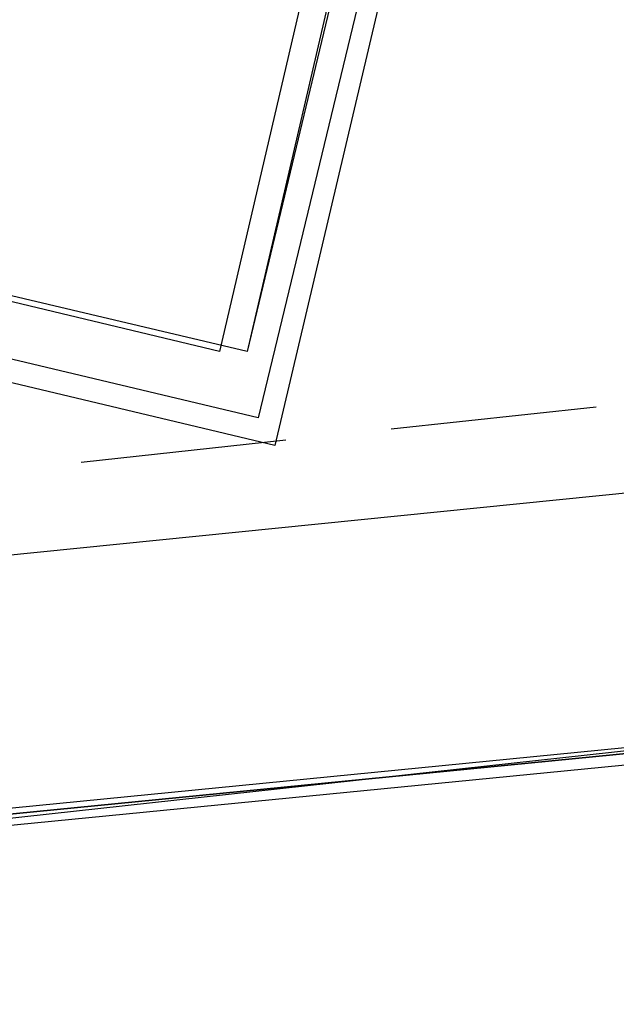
# Model space of a CAD drawing. Header units: feet. Extents: x -79 to 198, y -22 to 181.
# Tile 165 of 256: x 73.32 to 74.76, y 15.92 to 18.3. Entities that reach past the tile are written whole.
import ezdxf

# ---------------------------------------------------------------- set-up
doc = ezdxf.new("R2010")
doc.units = ezdxf.units.FT
doc.layers.add('A-LINEA', color=7, linetype='CONTINUOUS')
doc.layers.add('A-MURO-CONCRETO', color=8, linetype='CONTINUOUS')

msp = doc.modelspace()

# ---------------------------------------------------------------- linework, layer by layer
at = {"layer": 'A-LINEA'}
for p, q in [((74.2133, 17.3111), (74.7067, 17.3644)), ((74.2133, 17.3111), (74.7067, 17.3644)), ((73.4667, 17.2311), (73.96, 17.2844)), ((73.4667, 17.2311), (73.96, 17.2844)), ((72.2133, 16.8978), (75.9067, 17.2711)), ((72.2133, 16.8978), (75.9067, 17.2711))]:
    msp.add_line(p, q, dxfattribs=at)
for points in [[(26.7067, 23.3511), (28.04, 21.6178), (31.0267, 20.8311), (34.0133, 20.0978), (37.0133, 19.4044), (40.0267, 18.7778), (43.0533, 18.2044), (46.0933, 17.6844), (49.1467, 17.2178), (52.2, 16.8044), (55.2533, 16.4444), (58.32, 16.1511), (60.4, 16.0178), (62.48, 15.9511), (64.5467, 15.9244), (66.6267, 15.9511), (68.7067, 16.0178), (70.7867, 16.1511), (72.8533, 16.3244), (74.92, 16.5511), (76.9867, 16.8178), (79.04, 17.1511), (81.08, 17.5244), (83.12, 17.9378)], [(26.7067, 23.3511), (28.04, 21.6178), (31.0267, 20.8311), (34.0133, 20.0978), (37.0133, 19.4044), (40.0267, 18.7778), (43.0533, 18.2044), (46.0933, 17.6844), (49.1467, 17.2178), (52.2, 16.8044), (55.2533, 16.4444), (58.32, 16.1511), (60.4, 16.0178), (62.48, 15.9511), (64.5467, 15.9244), (66.6267, 15.9511), (68.7067, 16.0178), (70.7867, 16.1511), (72.8533, 16.3244), (74.92, 16.5511), (76.9867, 16.8178), (79.04, 17.1511), (81.08, 17.5244), (83.12, 17.9378)], [(70.2267, 20.5911), (74.48, 19.5911), (73.9333, 17.2711), (69.68, 18.2844), (70.2267, 20.5911)], [(70.2667, 20.5378), (74.4267, 19.5511), (73.8933, 17.3378), (69.7467, 18.3244), (70.2667, 20.5378)], [(70.36, 20.3778), (74.2533, 19.4444), (73.8, 17.4978), (69.9067, 18.4311), (70.36, 20.3778)], [(74.3333, 19.4444), (73.8667, 17.4978), (69.9733, 18.4178), (70.44, 20.3644), (74.3333, 19.4444)], [(74.3333, 19.4444), (73.8667, 17.4978), (69.9733, 18.4178), (70.44, 20.3644), (74.3333, 19.4444)], [(72.16, 16.2711), (76.0933, 16.6578), (76.0933, 16.6711), (76.08, 16.6711), (72.16, 16.2844), (72.16, 16.2711)], [(72.16, 16.2711), (76.0933, 16.6578), (76.0933, 16.6711), (76.08, 16.6711), (72.16, 16.2844), (72.16, 16.2711)], [(72.16, 16.2444), (76.0933, 16.6311), (76.0933, 16.6444), (76.0933, 16.6578), (72.16, 16.2711), (72.16, 16.2578), (72.16, 16.2444)], [(72.16, 16.2444), (76.0933, 16.6311), (76.0933, 16.6444), (76.0933, 16.6578), (72.16, 16.2711), (72.16, 16.2578), (72.16, 16.2444)]]:
    msp.add_lwpolyline(points, dxfattribs=at)
at = {"layer": 'A-MURO-CONCRETO'}
msp.add_lwpolyline([(69.9733, 18.4178), (74.08, 18.4178), (73.8667, 17.4978), (69.9733, 18.4178), (69.9733, 18.4178)], dxfattribs=at)
msp.add_lwpolyline([(69.9733, 18.4178), (74.08, 18.4178), (73.8667, 17.4978), (69.9733, 18.4178), (69.9733, 18.4178)], dxfattribs=at)

doc.saveas('drawing.dxf')
